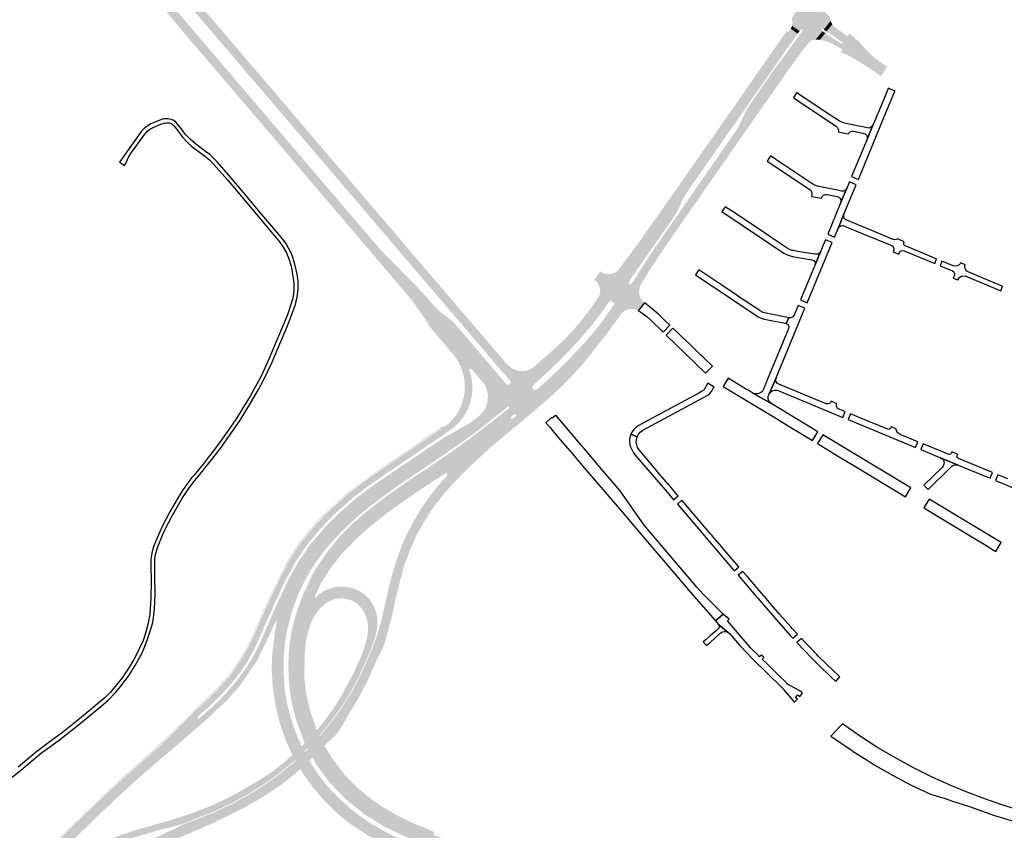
# Model space of a CAD drawing. Header units: metres. Extents: x 124582 to 143330, y 393481 to 406815.
# Tile 17 of 134: x 131662 to 132474, y 395067 to 395735. Entities that reach past the tile are written whole.
import ezdxf

# ---------------------------------------------------------------- set-up
doc = ezdxf.new("R2010")
doc.units = ezdxf.units.M
doc.header["$MEASUREMENT"] = 0
for name, color, linetype, lineweight in [('ir-ARC-asfalt-bestaande fietspaden-niet te inspecteren', 21, 'Continuous', 0), ('ir-ARC-asfalt-bestaande wegen-niet te inspecteren', 151, 'Continuous', 0), ('ir-ARC-asfalt-hoofdwegen-te inspecteren', 5, 'Continuous', 0), ('ir-ARC-fietspaden naastliggend- te inspecteren', 1, 'Continuous', 0)]:
    doc.layers.add(name, color=color, linetype=linetype, lineweight=lineweight)

msp = doc.modelspace()

# ---------------------------------------------------------------- hatches: boundary and pattern name
at = {"layer": 'ir-ARC-asfalt-hoofdwegen-te inspecteren', "linetype": 'Continuous', "lineweight": 13}
for points in [[(131954.265, 395539.868), (131898.684, 395605.153), (131820.845, 395696.358), (131781.537, 395742.437), (131742.762, 395787.763), (131683.957, 395856.657), (131645.381, 395901.978), (131634.341, 395914.74), (131633.086, 395916.113), (131638.601, 395920.984), (131639.927, 395919.446), (131650.632, 395906.685), (131666.664, 395887.952), (131689.469, 395861.304), (131728.558, 395815.422), (131748.094, 395792.513), (131786.879, 395747.063), (131826.211, 395701.066), (131865.188, 395655.303), (131904.155, 395609.641), (131938.717, 395569.164), (131941.172, 395566.289), (131959.769, 395544.554)], [(132058.008, 395446.521), (132034.177, 395474.411), (132023.919, 395486.416), (131975.548, 395542.968), (131947.091, 395576.311), (131932.013, 395593.977), (131873.444, 395662.543), (131795.424, 395753.839), (131756.388, 395799.637), (131732.417, 395827.656), (131729.116, 395831.912), (131725.055, 395836.334), (131730.254, 395840.788), (131737.66, 395832.142), (131761.64, 395804.113), (131800.675, 395758.315), (131878.69, 395667.025), (131937.26, 395598.458), (131980.33, 395547.935), (132029.41, 395490.536), (132063.19, 395451.145)], [(132315.379, 395717.954), (132306.135, 395724.45), (132307.37, 395726.318), (132307.448, 395726.673), (132307.275, 395726.992), (132306.935, 395727.119), (132306.595, 395726.993), (132304.849, 395725.353), (132298.547, 395729.781), (132298.604, 395730.042), (132298.823, 395732.799), (132298.399, 395735.532), (132298.318, 395735.768), (132302.504, 395743.149), (132304.521, 395741.91), (132305.264, 395741.815), (132305.88, 395742.241), (132306.177, 395742.694), (132306.324, 395743.175), (132306.19, 395743.66), (132305.275, 395744.899), (132304.168, 395745.971), (132308.41, 395753.256), (132309.878, 395753.619), (132311.279, 395754.186), (132321.69, 395744.498), (132320.612, 395743.009), (132319.987, 395741.51), (132319.993, 395740.98), (132320.343, 395740.582), (132320.868, 395740.51), (132321.313, 395740.797), (132323.038, 395743.374), (132329.668, 395737.228), (132329.685, 395736.961), (132329.905, 395735.381), (132330.33, 395733.843), (132324.715, 395726.537), (132323.898, 395727.084), (132323.329, 395727.219), (132322.834, 395726.906), (132322.71, 395726.334), (132323.033, 395725.846), (132323.728, 395725.355), (132318.029, 395718.447), (132316.84, 395718.31)], [(132327.002, 395725.124), (132324.715, 395726.537), (132330.33, 395733.843), (132330.944, 395732.391), (132331.742, 395731.031)], [(132237.985, 395629.983), (132231.002, 395634.874), (132233.161, 395637.966), (132234.911, 395640.484), (132239.315, 395646.782), (132241.087, 395649.306), (132246.333, 395656.827), (132248.025, 395659.264), (132252.29, 395665.391), (132254.107, 395667.995), (132259.648, 395675.921), (132261.912, 395679.152), (132265.871, 395684.832), (132267.962, 395687.835), (132271.023, 395692.237), (132272.63, 395694.549), (132278.909, 395703.567), (132281.41, 395707.145), (132285.181, 395712.555), (132287.342, 395715.664), (132294.176, 395725.515), (132295.2, 395724.809), (132295.575, 395724.723), (132295.894, 395724.938), (132297.235, 395726.816), (132297.546, 395727.301), (132303.153, 395723.314), (132301.799, 395721.339), (132281.711, 395692.68), (132278.786, 395688.484), (132262.576, 395665.248)], [(132303.153, 395723.314), (132297.546, 395727.301), (132298.142, 395728.503), (132298.547, 395729.781), (132304.849, 395725.353), (132304.384, 395724.916)], [(132374.56, 395692.21), (132340.12, 395715.351), (132340.193, 395715.452), (132340.306, 395715.822), (132340.095, 395716.147), (132333.91, 395720.637), (132332.243, 395721.805), (132328.875, 395723.968), (132327.002, 395725.124), (132331.742, 395731.031), (132333.074, 395729.39), (132336.106, 395727.011), (132344.154, 395721.195), (132344.513, 395721.104), (132344.822, 395721.308), (132352.502, 395715.371), (132360.127, 395707.903), (132364.812, 395703.314), (132372.306, 395697.786), (132376.333, 395695.122)], [(132246.884, 395623.749), (132241.481, 395627.533), (132249.542, 395639.081), (132251.771, 395642.357), (132252.492, 395643.489), (132253.18, 395644.642), (132255.142, 395648.145), (132256.395, 395650.51), (132258.478, 395655.088), (132260.892, 395660.113), (132262.178, 395662.383), (132263.636, 395664.547), (132269.602, 395673.33), (132279.988, 395688.229), (132283.129, 395692.611), (132290.214, 395702.353), (132303.373, 395720.241), (132304.68, 395722.25), (132313.04, 395716.529), (132311.291, 395714.541), (132307.65, 395709.828), (132301.591, 395701.807), (132300.58, 395700.326), (132298.114, 395696.947), (132295.946, 395693.976), (132293.241, 395690.139), (132291.76, 395688.037), (132279.626, 395670.713), (132278.581, 395669.208), (132273.524, 395661.945), (132271.104, 395658.486), (132266.491, 395651.872), (132264.816, 395649.457), (132259.731, 395642.142), (132257.883, 395639.5), (132252.913, 395632.39), (132251.044, 395629.712)], [(132313.04, 395716.529), (132304.68, 395722.25), (132306.135, 395724.45), (132315.379, 395717.954), (132313.31, 395716.836)], [(132372.834, 395689.377), (132362.457, 395696.091), (132349.113, 395704.725), (132339.895, 395709.869), (132339.93, 395710.205), (132339.746, 395710.488), (132336.317, 395712.612), (132331.886, 395714.957), (132329.795, 395715.816), (132327.713, 395716.59), (132324.421, 395717.64), (132321.566, 395718.26), (132325.927, 395723.74), (132327.719, 395722.424), (132339.314, 395715.068), (132339.677, 395714.979), (132339.995, 395715.177), (132340.12, 395715.351), (132374.56, 395692.21)], [(132165.989, 395521.64), (132155.598, 395528.899), (132156.045, 395529.536), (132163.377, 395539.2), (132165.597, 395542.185), (132169.852, 395547.951), (132172.426, 395551.47), (132173.697, 395553.206), (132184, 395567.837), (132186.808, 395571.823), (132190.866, 395577.575), (132193.533, 395581.354), (132198.25, 395588.05), (132200.59, 395591.372), (132204.021, 395596.274), (132204.981, 395597.645), (132208.274, 395602.385), (132210.978, 395606.258), (132214.319, 395611.025), (132219.219, 395618.031), (132220.547, 395619.93), (132226.154, 395627.943), (132228.575, 395631.399), (132231.002, 395634.874), (132237.985, 395629.983), (132218.489, 395602.025), (132211.092, 395591.325), (132209.546, 395588.724), (132208.197, 395586.016), (132205.963, 395580.821), (132205.353, 395579.435), (132204.696, 395578.077), (132204.251, 395577.222), (132203.785, 395576.375), (132201.037, 395571.94), (132196.823, 395565.899), (132192.584, 395559.875), (132182.036, 395544.756), (132169.329, 395526.638), (132167.605, 395524.129)], [(132178.762, 395524.361), (132173.189, 395527.866), (132174.669, 395530.265), (132177.897, 395535.311), (132180.662, 395539.572), (132183.471, 395543.805), (132199.314, 395566.807), (132206.355, 395576.994), (132217.014, 395592.346), (132226.949, 395606.601), (132237.671, 395622.075), (132241.481, 395627.533), (132246.884, 395623.749), (132246.248, 395622.837), (132244.43, 395620.231), (132239.522, 395613.184), (132237.687, 395610.542), (132232.671, 395603.327), (132230.791, 395600.626), (132225.837, 395593.519), (132224.236, 395591.227), (132218.804, 395583.446), (132216.803, 395580.58), (132212.219, 395574.008), (132210.426, 395571.433), (132205.619, 395564.501), (132203.661, 395561.656), (132198.969, 395554.808), (132196.692, 395551.492), (132191.897, 395544.451), (132190.048, 395541.722), (132185.302, 395534.655), (132183.722, 395532.176)], [(132044.45, 395434.731), (132042.928, 395436.692), (132038.586, 395441.808), (132034.316, 395446.839), (132033.712, 395447.169), (132033.034, 395447.048), (132032.58, 395446.53), (132032.551, 395445.842), (132020.758, 395456.914), (132015.424, 395463.405), (132004.475, 395476.159), (132000.636, 395480.893), (131997.275, 395485.978), (131990.648, 395495.832), (131987.193, 395500.625), (131983.558, 395505.283), (131958.677, 395534.685), (131954.265, 395539.868), (131959.769, 395544.554), (131993.92, 395509.839), (132004.867, 395497.253), (132007.123, 395495.116), (132009.562, 395493.192), (132019.056, 395485.883), (132031.104, 395471.786), (132054.961, 395443.871)], [(132160.178, 395494.592), (132152.172, 395500.431), (132152.267, 395500.803), (132152.065, 395501.13), (132149.146, 395503.21), (132148.79, 395503.299), (132148.479, 395503.105), (132140.177, 395509.158), (132140.394, 395511.853), (132139.927, 395514.516), (132138.805, 395516.976), (132137.1, 395519.074), (132135.761, 395520.167), (132135.55, 395520.302), (132140.329, 395527.377), (132141.225, 395526.792), (132142.103, 395526.296), (132143.049, 395525.868), (132144.029, 395525.523), (132146.991, 395525.007), (132149.99, 395525.234), (132150.358, 395525.326), (132152.356, 395526.117), (132154.132, 395527.327), (132155.598, 395528.899), (132165.989, 395521.64), (132165.046, 395519.844), (132164.188, 395518.047), (132164.095, 395517.356), (132164.481, 395516.774), (132165.154, 395516.591), (132165.781, 395516.896), (132168.078, 395519.556), (132169.944, 395522.533), (132171.513, 395525.182), (132173.189, 395527.866), (132178.762, 395524.361), (132176.786, 395521.063), (132173.466, 395515.466), (132172.721, 395513.158), (132172.454, 395510.748), (132172.677, 395508.333), (132173.241, 395506.361), (132174.15, 395504.522), (132175.375, 395502.876), (132175.919, 395502.309), (132176.978, 395501.402), (132171.759, 395494.893), (132170.327, 395495.639), (132167.769, 395496.305), (132165.125, 395496.348), (132162.547, 395495.766)], [(132090.611, 395438.44), (132083.086, 395446.826), (132084.837, 395447.926), (132087.309, 395450.025), (132096.465, 395457.941), (132097.502, 395458.842), (132105.154, 395465.711), (132110.921, 395471.285), (132117.499, 395478.134), (132120.845, 395481.975), (132125.938, 395488.106), (132126.965, 395489.43), (132132.689, 395497.09), (132134.751, 395500), (132137.551, 395503.953), (132138.948, 395505.975), (132139.69, 395507.517), (132140.177, 395509.158), (132148.479, 395503.105), (132143.312, 395496.094), (132137.569, 395488.315), (132131.637, 395480.678), (132125.117, 395473.063), (132118.347, 395465.669), (132111.438, 395458.418), (132104.365, 395451.325), (132097.557, 395444.809)], [(132101.649, 395426.038), (132093.746, 395434.844), (132100.644, 395441.231), (132104.283, 395444.675), (132107.883, 395448.155), (132114.926, 395455.283), (132121.914, 395462.461), (132128.733, 395469.811), (132135.283, 395477.403), (132141.448, 395485.191), (132147.203, 395493.286), (132152.172, 395500.431), (132160.178, 395494.592), (132158.577, 395493.32), (132158.327, 395492.979), (132145.821, 395475.913), (132141.833, 395470.864), (132130.694, 395456.666), (132124.869, 395449.596), (132121.096, 395445.403), (132110.421, 395434.184)], [(131808.606, 395160.21), (131805.59, 395163.464), (131814.994, 395172.047), (131823.697, 395180.368), (131835.664, 395193.974), (131846.067, 395208.809), (131854.452, 395224.85), (131861.603, 395241.371), (131868.84, 395257.52), (131869.117, 395258.191), (131876.554, 395274.169), (131885.175, 395289.943), (131895.195, 395304.824), (131906.683, 395318.596), (131919.246, 395331.445), (131926.383, 395337.968), (131933.171, 395343.748), (131946.861, 395354.363), (131961.642, 395364.502), (131981.671, 395378.058), (131996.602, 395388.127), (132009.658, 395397.026), (132010.256, 395397.462), (132011.913, 395398.606), (132011.65, 395398.972), (132015.462, 395401.897), (132018.878, 395405.277), (132021.843, 395409.058), (132024.31, 395413.181), (132026.241, 395417.581), (132027.606, 395422.188), (132028.549, 395427.321), (132028.842, 395432.532), (132028.481, 395437.739), (132027.471, 395442.859), (132025.828, 395447.813), (132023.579, 395452.523), (132020.758, 395456.914), (132032.551, 395445.842), (132033.677, 395442.094), (132034.472, 395438.262), (132034.996, 395433.322), (132034.97, 395428.355), (132034.338, 395423.401), (132033.122, 395418.556), (132031.34, 395413.89), (132029.017, 395409.469), (132026.261, 395405.506), (132023.096, 395401.862), (132019.3, 395398.365), (132015.128, 395395.327), (132010.737, 395392.294), (132010.453, 395392.095), (131998.291, 395383.773), (131998.031, 395383.648), (131985.82, 395375.379), (131985.567, 395375.189), (131973.962, 395367.352), (131973.68, 395367.162), (131964.105, 395360.722), (131949.468, 395350.636), (131936.005, 395340.286), (131922.289, 395328.075), (131909.288, 395314.725), (131899.036, 395302.386), (131888.928, 395287.467), (131880.377, 395271.636), (131872.802, 395255.339), (131865.694, 395239.47), (131861.821, 395230.364), (131861.685, 395230.084), (131855.672, 395216.743), (131855.54, 395216.524), (131852.092, 395210.091), (131848.328, 395203.837), (131848.183, 395203.59), (131844.121, 395197.548), (131839.706, 395191.76), (131839.518, 395191.551), (131834.92, 395185.921), (131830.082, 395180.497), (131829.782, 395180.243), (131824.383, 395174.684), (131818.795, 395169.317), (131818.561, 395169.083)], [(132069.806, 395429.629), (132065.824, 395434.35), (132066.417, 395435.239), (132066.48, 395436.305), (132065.996, 395437.258), (132062.242, 395441.566), (132058.008, 395446.521), (132063.19, 395451.145), (132063.414, 395451.339), (132064.03, 395450.6), (132066.152, 395448.476), (132068.648, 395446.807), (132071.423, 395445.659), (132074.368, 395445.076), (132077.371, 395445.08), (132080.315, 395445.671), (132083.086, 395446.826), (132084.837, 395447.926), (132086.334, 395449.197), (132089.469, 395445.77), (132086.339, 395443.201)], [(132046.825, 395401.835), (132041.235, 395408.832), (132043.539, 395411.329), (132045.393, 395414.176), (132046.744, 395417.294), (132047.554, 395420.593), (132047.801, 395423.982), (132047.477, 395427.364), (132047.459, 395427.422), (132046.793, 395429.988), (132045.784, 395432.44), (132044.45, 395434.731), (132054.961, 395443.871), (132059.188, 395438.925), (132062.92, 395434.568), (132063.799, 395433.962), (132064.864, 395433.882), (132065.824, 395434.35), (132069.806, 395429.629), (132086.339, 395443.201), (132090.611, 395438.44), (132085.224, 395433.656), (132084.549, 395432.677), (132084.418, 395431.494), (132084.864, 395430.391), (132065.167, 395415.509), (132064.711, 395415.791), (132064.183, 395415.702)], [(131883.96, 395238.306), (131873.836, 395239.979), (131873.551, 395240.057), (131869.094, 395242.099), (131875.102, 395255.488), (131882.669, 395271.802), (131891.353, 395287.505), (131901.535, 395302.351), (131913.221, 395316.019), (131925.179, 395328.043), (131937.952, 395339.246), (131949.766, 395348.385), (131965.255, 395359.059), (131974.807, 395365.524), (131975.058, 395365.736), (131986.694, 395373.558), (131986.946, 395373.745), (131999.172, 395382.006), (131999.405, 395382.154), (132008.851, 395388.444), (132011.714, 395390.206), (132012.001, 395390.338), (132025.321, 395397.999), (132033.123, 395402.486), (132033.967, 395403.028), (132034.778, 395403.621), (132039.662, 395407.525), (132041.235, 395408.832), (132046.825, 395401.835), (132046.545, 395401.611), (132035.041, 395392.646), (132023.032, 395384.038), (132000, 395368.272), (131997.091, 395366.272), (131985.028, 395358.331), (131975.078, 395351.593), (131963.551, 395343.337), (131949.068, 395332.287), (131941.902, 395326.46), (131933.75, 395319.1), (131926.909, 395312.442), (131921.896, 395307.253), (131915.766, 395300.367), (131910.847, 395294.226), (131905.834, 395287.249), (131902.58, 395282.336), (131900.105, 395278.118), (131898.734, 395275.783), (131896.037, 395270.654), (131891.936, 395261.91), (131889.648, 395256.323), (131887.128, 395249.339), (131885.836, 395245.409), (131884.237, 395239.354)], [(131522.851, 394844.605), (131521.896, 394845.063), (131534.002, 394866.619), (131544.63, 394883.123), (131554.659, 394898.51), (131564.983, 394913.117), (131575.767, 394928.047), (131586.63, 394942.207), (131597.809, 394956.262), (131609.235, 394969.823), (131621.051, 394983.951), (131632.952, 394997.473), (131645.193, 395010.853), (131657.848, 395023.688), (131670.574, 395036.333), (131696.051, 395061.902), (131708.893, 395074.542), (131721.93, 395087.025), (131735.046, 395099.546), (131748.223, 395111.738), (131761.779, 395123.612), (131775.216, 395135.598), (131788.18, 395148.2), (131800.933, 395160.75), (131805.147, 395165.006), (131813.927, 395173.286), (131822.488, 395181.454), (131834.587, 395194.902), (131844.743, 395209.614), (131853.103, 395225.506), (131860.244, 395241.991), (131867.691, 395258.454), (131875.416, 395274.755), (131883.704, 395290.792), (131894.01, 395305.744), (131905.561, 395319.62), (131918.309, 395332.498), (131931.689, 395344.562), (131946.171, 395355.455), (131960.911, 395365.817), (131980.771, 395379.212), (131995.675, 395389.493), (132010.977, 395399.843), (132011.65, 395398.972), (132011.913, 395398.606), (132010.256, 395397.462), (132009.658, 395397.026), (131996.602, 395388.127), (131981.671, 395378.058), (131961.642, 395364.502), (131946.861, 395354.363), (131933.171, 395343.748), (131926.383, 395337.968), (131919.246, 395331.445), (131906.683, 395318.596), (131895.195, 395304.824), (131885.175, 395289.943), (131876.554, 395274.169), (131869.117, 395258.191), (131868.84, 395257.52), (131861.603, 395241.371), (131854.452, 395224.85), (131846.067, 395208.809), (131835.664, 395193.974), (131823.697, 395180.368), (131814.994, 395172.047), (131805.59, 395163.464), (131804.059, 395162.045), (131789.132, 395147.076), (131776.296, 395134.437), (131762.736, 395122.513), (131749.197, 395110.676), (131735.955, 395098.487), (131722.842, 395086.113), (131709.89, 395073.6), (131697.088, 395060.921), (131684.298, 395048.113), (131682.301, 395046.143), (131681.502, 395045.935), (131696.788, 395061.209), (131709.566, 395073.913), (131722.535, 395086.413), (131735.657, 395098.791), (131748.918, 395110.966), (131762.48, 395122.879), (131775.977, 395134.785), (131788.777, 395147.425), (131801.484, 395160.226), (131805.776, 395164.359), (131814.659, 395172.39), (131823.321, 395180.699), (131835.252, 395194.266), (131845.634, 395209.047), (131853.973, 395225.032), (131861.206, 395241.571), (131868.55, 395258.047), (131876.149, 395274.383), (131884.726, 395290.186), (131894.846, 395305.136), (131906.378, 395318.91), (131918.943, 395331.829), (131932.405, 395343.756), (131946.611, 395354.755), (131961.434, 395364.991), (131981.412, 395378.42), (132009.261, 395397.379), (132008.946, 395397.842), (131996.044, 395389.027), (131981.13, 395378.902), (131961.168, 395365.485), (131946.322, 395355.242), (131932.084, 395344.215), (131918.559, 395332.218), (131905.977, 395319.269), (131894.431, 395305.434), (131884.296, 395290.502), (131875.644, 395274.663), (131868.042, 395258.27), (131860.701, 395241.818), (131853.497, 395225.316), (131845.193, 395209.319), (131834.861, 395194.623), (131822.934, 395181.134), (131814.339, 395172.817), (131805.386, 395164.76), (131801.067, 395160.587), (131788.37, 395147.797), (131775.632, 395135.161), (131762.081, 395123.261), (131748.519, 395111.382), (131735.286, 395099.203), (131722.176, 395086.821), (131709.178, 395074.313), (131696.355, 395061.59), (131683.606, 395048.86), (131670.913, 395036.015), (131658.361, 395023.061), (131646.053, 395009.927), (131633.934, 394996.561), (131622.032, 394982.994), (131610.358, 394969.266), (131598.874, 394955.324), (131587.571, 394941.276), (131576.603, 394926.956), (131565.941, 394912.408), (131555.592, 394897.624), (131545.549, 394882.619), (131534.908, 394866.075)], [(131904.815, 395258.549), (131896.288, 395262.457), (131902.578, 395276.182), (131902.71, 395276.626), (131908.186, 395285.736), (131915.193, 395295.662), (131926.03, 395309.256), (131935.945, 395319.103), (131946.827, 395328.566), (131957.927, 395337.264), (131969.212, 395345.545), (131980.755, 395353.651), (131993.311, 395361.998), (132000, 395366.499), (132006.695, 395371.009), (132013.337, 395361.14), (132000, 395352.475), (131992.166, 395347.373), (131976.143, 395336.369), (131961.54, 395325.722), (131949.987, 395316.499), (131938.356, 395305.768), (131927.622, 395294.822), (131918.095, 395282.614), (131910.255, 395270.455)], [(131922.324, 395144.981), (131918.136, 395155.038), (131920.577, 395158.129), (131928.473, 395169.165), (131935.866, 395181.133), (131941.983, 395192.904), (131944.833, 395198.901), (131951.354, 395213.789), (131956.299, 395227.008), (131959.136, 395236.635), (131959.493, 395237.975), (131962.566, 395250.789), (131964.523, 395259.848), (131967.677, 395272.996), (131971.547, 395286.446), (131976.613, 395300.635), (131980.282, 395309.115), (131985.008, 395318.393), (131992.386, 395331.058), (131994.921, 395335.048), (132000, 395341.806), (132004.969, 395348.417), (132014.655, 395359.581), (132020.696, 395353.948), (132012.948, 395345.639), (132004.098, 395334.526), (132000, 395328.319), (131996.235, 395322.616), (131989.876, 395311.642), (131984.042, 395298.648), (131978.894, 395285.253), (131975.117, 395271.033), (131971.321, 395255.574), (131968.42, 395242.066), (131963.984, 395225.48), (131962.357, 395219.865), (131959.67, 395213.664), (131956.728, 395208.221), (131949.432, 395191.697), (131940.751, 395174.695), (131933.111, 395162.326), (131926.22, 395150.389), (131922.66, 395145.29)], [(132073.073, 395041.304), (132056.601, 395042.597), (132036.969, 395045.208), (132017.393, 395049.017), (132000, 395053.802), (131998.287, 395054.273), (131979.709, 395061.265), (131962.103, 395069.681), (131945.599, 395080.02), (131930.315, 395092.468), (131917.139, 395106.192), (131905.856, 395121.538), (131903.855, 395125.206), (131903.236, 395126.341), (131899.362, 395133.441), (131899.026, 395134.056), (131896.729, 395138.266), (131896.516, 395138.657), (131896.227, 395139.457), (131896.131, 395139.721), (131889.503, 395158.033), (131885.992, 395172.21), (131883.886, 395186.696), (131883.225, 395201.149), (131883.778, 395215.73), (131885.894, 395230.56), (131887.877, 395238.358), (131889.466, 395244.608), (131894.549, 395258.662), (131896.288, 395262.457), (131904.815, 395258.549), (131905.362, 395258.241), (131913.138, 395252.906), (131909.63, 395249.639), (131906.577, 395245.944), (131904.032, 395241.882), (131902.038, 395237.523), (131901.545, 395236.138), (131901.072, 395234.745), (131899.329, 395228.856), (131897.96, 395222.869), (131896.971, 395216.808), (131896.431, 395192.507), (131898.217, 395178.044), (131901.601, 395163.621), (131906.198, 395150.725), (131906.269, 395150.524), (131906.5, 395149.878), (131906.794, 395149.253), (131908.896, 395144.779), (131909.191, 395144.151), (131912.609, 395136.875), (131913.021, 395136.221), (131913.671, 395135.188), (131920.486, 395124.371), (131929.229, 395112.876), (131939.653, 395102.171), (131952.115, 395091.84), (131960.641, 395085.967), (131973.177, 395078.695), (131986.156, 395072.382), (131999.781, 395066.902), (132000, 395066.784), (132003.583, 395064.86), (132002.79, 395062.692), (132008.753, 395060.494), (132022.497, 395056.914), (132037.455, 395053.959), (132051.631, 395051.761), (132067.473, 395050.036), (132073.727, 395049.633)], [(131917.863, 395155.695), (131915.859, 395160.507), (131916.157, 395160.884), (131920.496, 395167.03), (131927.567, 395178.461), (131935.889, 395193.8), (131941.973, 395206.836), (131944.485, 395213.022), (131946.59, 395219.359), (131948.279, 395225.819), (131948.974, 395230.659), (131948.898, 395235.548), (131948.052, 395240.364), (131946.457, 395244.987), (131944.627, 395248.23), (131942.287, 395251.127), (131939.501, 395253.597), (131936.345, 395255.574), (131932.906, 395257.002), (131928.784, 395257.696), (131924.605, 395257.618), (131920.511, 395256.77), (131916.645, 395255.181), (131913.138, 395252.906), (131905.362, 395258.241), (131908.687, 395261.23), (131912.416, 395263.696), (131916.468, 395265.585), (131920.755, 395266.856), (131925.181, 395267.482), (131929.652, 395267.449), (131934.069, 395266.757), (131938.336, 395265.421), (131942.359, 395263.471), (131946.149, 395260.877), (131949.454, 395257.689), (131951.81, 395254.564), (131953.735, 395251.155), (131955.194, 395247.523), (131956.162, 395243.731), (131956.622, 395239.844), (131956.787, 395237.31), (131956.635, 395233.841), (131955.383, 395227.358), (131950.367, 395213.126), (131944.28, 395199.284), (131941.416, 395193.181), (131934.9, 395180.758), (131927.911, 395169.441), (131919.591, 395157.944)], [(131682.655, 395034.724), (131676.466, 395040.837), (131681.502, 395045.935), (131682.301, 395046.143), (131684.298, 395048.113), (131697.088, 395060.921), (131709.89, 395073.6), (131722.842, 395086.113), (131735.955, 395098.487), (131749.197, 395110.676), (131762.736, 395122.513), (131776.296, 395134.437), (131789.132, 395147.076), (131804.059, 395162.045), (131805.59, 395163.464), (131808.606, 395160.21), (131808.285, 395159.52), (131808.545, 395158.805), (131809.234, 395158.483), (131809.95, 395158.742), (131819.895, 395167.621), (131820.101, 395167.857), (131825.827, 395173.252), (131831.316, 395178.886), (131831.482, 395179.139), (131836.405, 395184.622), (131841.089, 395190.309), (131841.266, 395190.55), (131845.747, 395196.403), (131849.872, 395202.512), (131850.022, 395202.79), (131853.826, 395209.09), (131857.316, 395215.569), (131857.435, 395215.864), (131860.572, 395222.536), (131863.507, 395229.299), (131863.629, 395229.557), (131867.747, 395239.097), (131869.094, 395242.099), (131873.551, 395240.057), (131873.003, 395239.024), (131868.281, 395228.779), (131857.926, 395207.066), (131843.731, 395186.308), (131831.952, 395173.029), (131813.646, 395155.905), (131794.489, 395139.413), (131775.254, 395122.996), (131757.431, 395107.473), (131739.482, 395090.999), (131721.914, 395074.308), (131704.245, 395056.977), (131682.904, 395035.634)], [(132073.69, 395029.075), (132068.093, 395029.491), (132053.334, 395030.74), (132037.52, 395032.685), (132022.241, 395035.404), (132006.794, 395038.905), (132000, 395040.888), (131992.665, 395043.029), (131987.942, 395044.74), (131973.5, 395049.972), (131959.494, 395056.312), (131946.596, 395063.736), (131933.825, 395072.205), (131922.807, 395081.338), (131912.691, 395091.21), (131903.377, 395102.209), (131894.95, 395113.995), (131893.849, 395115.869), (131893.186, 395116.999), (131889.198, 395123.787), (131888.857, 395124.368), (131887.685, 395126.364), (131886.673, 395128.587), (131886.157, 395129.721), (131886.121, 395129.8), (131881.43, 395140.107), (131876.363, 395154.5), (131872.942, 395168.682), (131870.521, 395183.267), (131869.507, 395199.038), (131870.042, 395213.011), (131872.294, 395230.647), (131873.836, 395239.979), (131883.96, 395238.306), (131883.198, 395235.423), (131881.482, 395227.344), (131880.291, 395219.202), (131879.688, 395212.418), (131879.314, 395203.764), (131879.364, 395197.528), (131879.833, 395188.305), (131880.615, 395180.562), (131881.936, 395172.996), (131883.032, 395167.781), (131885.687, 395157.987), (131886.367, 395155.852), (131889.367, 395147.165), (131891.121, 395142.664), (131893.711, 395137.105), (131893.775, 395136.968), (131894.31, 395135.819), (131896.171, 395131.826), (131896.377, 395131.451), (131896.706, 395130.85), (131900.134, 395124.596), (131900.622, 395123.807), (131901.299, 395122.712), (131902.408, 395120.915), (131907.016, 395114.058), (131909.468, 395110.599), (131913.891, 395104.911), (131917.018, 395101.185), (131921.589, 395096.399), (131924.878, 395093.149), (131930.597, 395087.791), (131934.406, 395084.498), (131942.082, 395078.501), (131948.785, 395073.743), (131954.071, 395070.42), (131966.488, 395063.561), (131973.913, 395059.999), (131985.218, 395055.333), (131993.48, 395052.346), (132000, 395050.297), (132004.591, 395048.855), (132014.832, 395046.188), (132029.916, 395042.99), (132044.707, 395040.691), (132058.884, 395039.144), (132072.837, 395038.298), (132072.824, 395038.008)], [(131874.191, 395112.304), (131872.337, 395116.731), (131873.558, 395117.653), (131874.93, 395118.69), (131879.698, 395122.542), (131883.205, 395125.518), (131886.673, 395128.587), (131890.495, 395132.121), (131894.31, 395135.819), (131896.729, 395138.266), (131900.825, 395142.565), (131903.816, 395145.842), (131906.794, 395149.253), (131908.821, 395151.665), (131910.868, 395154.181), (131914.761, 395159.114), (131915.859, 395160.507), (131917.863, 395155.695), (131917.442, 395155.148), (131916.771, 395154.334), (131912.848, 395149.575), (131908.896, 395144.779), (131907.82, 395143.474), (131899.026, 395134.056), (131898.178, 395133.148), (131896.377, 395131.451), (131888.857, 395124.368), (131887.111, 395122.723), (131881.516, 395118.193), (131875.404, 395113.244), (131874.574, 395112.572)], [(131877.554, 395104.274), (131874.452, 395111.681), (131874.983, 395112.055), (131875.669, 395112.611), (131881.78, 395117.562), (131887.546, 395122.233), (131889.198, 395123.787), (131896.706, 395130.85), (131898.68, 395132.707), (131899.362, 395133.441), (131908.305, 395143.075), (131909.191, 395144.151), (131913.126, 395148.929), (131917.038, 395153.699), (131918.136, 395155.038), (131922.324, 395144.981), (131921.156, 395143.909), (131916.946, 395140.042), (131915.3, 395138.53), (131913.021, 395136.221), (131903.236, 395126.341), (131900.622, 395123.807), (131896.913, 395120.341), (131893.186, 395116.999), (131889.087, 395113.478), (131884.919, 395110.054), (131878.763, 395105.223)], [(131689.69, 395025.648), (131686.328, 395030.153), (131692.023, 395034.154), (131705.387, 395042.881), (131718.746, 395050.612), (131732.188, 395057.366), (131746.047, 395062.945), (131756.676, 395066.389), (131760.483, 395067.623), (131774.903, 395071.623), (131789.869, 395075.949), (131805.449, 395081.249), (131819.894, 395086.805), (131833.788, 395093.331), (131846.608, 395100.375), (131859.988, 395108.255), (131872.14, 395116.22), (131872.019, 395116.49), (131872.337, 395116.731), (131874.191, 395112.304), (131862.266, 395103.947), (131849.458, 395095.917), (131836.071, 395088.57), (131822.355, 395082.265), (131809.167, 395076.911), (131795.073, 395071.41), (131776.611, 395066.582), (131762.193, 395062.497), (131759.904, 395061.768), (131747.934, 395057.958), (131734.27, 395052.27), (131721.318, 395045.918), (131708.668, 395038.69), (131696.21, 395030.513)], [(131759.919, 395043.579), (131756.048, 395052.262), (131762.198, 395055.448), (131763.878, 395056.08), (131767.954, 395057.615), (131781.524, 395064.057), (131792.461, 395069.129), (131795.308, 395070.849), (131809.433, 395076.32), (131822.642, 395081.687), (131836.419, 395088.025), (131849.774, 395095.337), (131862.624, 395103.346), (131874.452, 395111.681), (131877.554, 395104.274), (131877.23, 395104.02), (131862.39, 395094.085), (131849.392, 395086.553), (131837.091, 395080.22), (131819.466, 395071.792), (131802.282, 395064.332), (131789.271, 395058.406), (131776.985, 395052.238)]]:
    msp.add_hatch(color=5, dxfattribs=at).paths.add_polyline_path(points)
h = msp.add_hatch(color=5, dxfattribs=at)
h.paths.add_polyline_path([(132020.696, 395353.948), (132014.655, 395359.581), (132013.337, 395361.14), (132006.695, 395371.009), (132021.178, 395380.967), (132032.502, 395389.218), (132046.08, 395399.448), (132057.972, 395408.807), (132064.979, 395414.404), (132065.316, 395414.915), (132065.167, 395415.509), (132084.864, 395430.391), (132085.779, 395429.631), (132086.945, 395429.395), (132088.083, 395429.74), (132093.746, 395434.844), (132101.649, 395426.038), (132097.596, 395422.274), (132094.174, 395419.324), (132086.798, 395412.965), (132072.821, 395401.177), (132053.568, 395385.232), (132051.842, 395383.87), (132037.703, 395370.902), (132025.737, 395359.355)])
h.paths.add_polyline_path([(132067.586, 395405.713), (132066.909, 395406.083), (132066.696, 395406.825), (132067.075, 395407.497), (132069.419, 395409.373), (132070.155, 395409.59), (132070.828, 395409.223), (132071.043, 395408.486), (132070.673, 395407.814), (132068.325, 395405.935)], flags=16)
at = {"layer": 'ir-ARC-fietspaden naastliggend- te inspecteren', "linetype": 'Continuous', "lineweight": 30}
for points in [[(132376.333, 395695.122), (132372.306, 395697.786), (132364.812, 395703.314), (132352.502, 395715.371), (132344.822, 395721.308), (132344.88, 395721.674), (132344.648, 395721.963), (132345.738, 395723.454), (132346.972, 395722.552), (132348.769, 395721.142), (132351.706, 395718.495), (132354.988, 395715.188), (132359.144, 395710.613), (132364.24, 395705.53), (132367.97, 395702.31), (132371.93, 395699.38), (132376.339, 395696.464), (132376.92, 395696.086)], [(132372.167, 395688.282), (132371.587, 395688.624), (132355.422, 395699.168), (132354.694, 395699.643), (132353.278, 395700.554), (132348.435, 395703.45), (132344.905, 395705.372), (132344.17, 395705.72), (132339.904, 395707.48), (132338.638, 395707.938), (132339.323, 395709.591), (132339.658, 395709.629), (132339.895, 395709.869), (132349.113, 395704.725), (132372.834, 395689.377)]]:
    msp.add_hatch(color=1, dxfattribs=at).paths.add_polyline_path(points)

# ---------------------------------------------------------------- linework, layer by layer
at = {"layer": 'ir-ARC-asfalt-bestaande fietspaden-niet te inspecteren', "color": 11, "linetype": 'Continuous', "lineweight": 30, "flags": 128}
msp.add_lwpolyline([(131655.701, 395110.284), (131662.628, 395116.176), (131673.052, 395124.922), (131680.149, 395130.546), (131687.443, 395135.913), (131694.59, 395141.157), (131709.008, 395152.396), (131728.546, 395168.623), (131734.957, 395174.134), (131740.859, 395180.188), (131745.061, 395185.28), (131751.408, 395193.626), (131757.102, 395202.431), (131762.111, 395211.643), (131764.149, 395216.246), (131767.001, 395223.333), (131769.44, 395230.573), (131771.457, 395237.941), (131772.518, 395246.178), (131773.066, 395254.465), (131773.371, 395262.454), (131773.294, 395275.528), (131773.081, 395285.865), (131773.308, 395290.492), (131774.039, 395295.066), (131775.266, 395299.532), (131776.974, 395303.838), (131781.262, 395313.717), (131787.372, 395325.656), (131794.075, 395337.272), (131795.492, 395339.677), (131798.879, 395344.746), (131801.581, 395348.76), (131802.768, 395350.445), (131804.286, 395352.516), (131805.844, 395354.552), (131807.768, 395356.849), (131821.045, 395373.187), (131827.043, 395381.049), (131834.832, 395391.905), (131843.541, 395404.665), (131852.048, 395418.644), (131857.575, 395428.114), (131861.897, 395435.891), (131865.901, 395443.836), (131869.582, 395451.936), (131877.19, 395469.567), (131882.574, 395482.385), (131885.187, 395488.91), (131887.324, 395494.747), (131889.193, 395500), (131890.659, 395506.226), (131891.381, 395512.582), (131891.349, 395518.978), (131890.781, 395523.284), (131890.501, 395524.916), (131888.624, 395533.242), (131886.974, 395538.688), (131885.518, 395542.546), (131883.497, 395546.587), (131881.141, 395550.442), (131878.467, 395554.083), (131869.649, 395564.556), (131861.047, 395574.614), (131849.209, 395588.693), (131833.963, 395606.788), (131824.624, 395617.629), (131821.699, 395620.765), (131818.515, 395623.637), (131815.095, 395626.225), (131806.645, 395632.337), (131802.238, 395636.188), (131798.267, 395640.487), (131794.777, 395645.185), (131792.143, 395648.508), (131790.632, 395650.309), (131788.745, 395651.711), (131786.586, 395652.639), (131784.27, 395653.042), (131782.27, 395653.021), (131780.27, 395652.945), (131778.689, 395652.495), (131775.427, 395651.169), (131775.427, 395651.169), (131769.95, 395648.874), (131767.003, 395647.16), (131764.326, 395645.047), (131761.974, 395642.579), (131759.993, 395639.804), (131750.199, 395625.975), (131744.125, 395617.3), (131748.255, 395614.511), (131749.62, 395616.896), (131750.685, 395619.429), (131751.49, 395621.574), (131752.724, 395623.504), (131764.821, 395640.298), (131766.791, 395642.632), (131769.152, 395644.568), (131771.826, 395646.044), (131778.255, 395648.697), (131780.892, 395649.512), (131781.078, 395649.522), (131783.063, 395649.868), (131785.072, 395649.728), (131786.99, 395649.112), (131788.905, 395647.267), (131790.634, 395645.247), (131796.342, 395637.658), (131799.847, 395633.839), (131803.669, 395630.338), (131807.78, 395627.181), (131814.121, 395622.701), (131818.263, 395619.371), (131821.92, 395615.513), (131833.092, 395602.714), (131847.65, 395585.439), (131858.904, 395571.952), (131870.465, 395558.294), (131875.876, 395551.684), (131879.024, 395547.314), (131881.655, 395542.614), (131883.737, 395537.647), (131885.552, 395531.535), (131886.777, 395525.278), (131887.722, 395517.587), (131887.916, 395513.121), (131887.596, 395508.662), (131886.768, 395504.269), (131885.441, 395500), (131882.824, 395492.329), (131879.888, 395484.775), (131873.066, 395468.579), (131867.192, 395454.865), (131863.934, 395447.574), (131860.468, 395440.38), (131856.229, 395432.382), (131851.762, 395424.508), (131846.989, 395416.499), (131840.75, 395406.604), (131834.205, 395396.908), (131826.841, 395386.459), (131822.332, 395380.442), (131817.296, 395373.928), (131812.934, 395368.427), (131805.263, 395359.037), (131803.798, 395357.33), (131802.152, 395355.23), (131796.542, 395347.496), (131792.443, 395341.02), (131785.51, 395329.15), (131779.237, 395316.919), (131773.643, 395304.363), (131771.879, 395299.761), (131770.64, 395294.99), (131769.94, 395290.111), (131769.789, 395285.185), (131770.056, 395271.845), (131769.904, 395258.236), (131768.968, 395244.659), (131767.75, 395237.251), (131765.909, 395229.972), (131763.457, 395222.875), (131760.414, 395216.012), (131760.048, 395215.19), (131755.858, 395207.236), (131751.215, 395199.537), (131746.134, 395192.12), (131740.633, 395185.01), (131736.576, 395180.442), (131732.229, 395176.148), (131727.612, 395172.146), (131715.78, 395162.221), (131706.832, 395154.841), (131696.993, 395147.035), (131686.828, 395139.659), (131683.536, 395137.32), (131674.512, 395130.474), (131660.516, 395118.691)], dxfattribs=at)
at = {"layer": 'ir-ARC-asfalt-bestaande wegen-niet te inspecteren', "color": 7, "linetype": 'Continuous', "lineweight": 30, "flags": 128}
for points in [[(132371.678, 395663.326), (132366.546, 395650.986), (132365.2, 395647.75), (132360.44, 395636.21), (132359.092, 395632.97), (132347.712, 395605.526), (132353.319, 395603.173), (132375.742, 395657.355), (132382.874, 395674.534), (132383.473, 395675.906), (132377.93, 395678.402), (132377.826, 395678.151), (132371.678, 395663.326)], [(132302.338, 395674.404), (132299.63, 395670.44), (132299.775, 395670.343), (132334.91, 395646.91), (132335.79, 395646.16), (132336.41, 395645.2), (132336.809, 395644.084), (132336.77, 395642.9), (132336.662, 395642.34), (132344.961, 395640.736), (132345.542, 395641.61), (132346.35, 395642.28), (132347.787, 395642.841), (132349.33, 395642.84), (132356.91, 395641.34), (132357.866, 395641.074), (132358.744, 395640.613), (132359.346, 395640.133), (132359.86, 395639.56), (132360.422, 395638.528), (132360.623, 395637.371), (132360.44, 395636.21), (132365.2, 395647.75), (132364.409, 395646.619), (132363.27, 395645.84), (132361.862, 395645.436), (132360.803, 395645.685), (132357.905, 395646.269), (132349.393, 395647.94), (132341.94, 395649.41), (132339.53, 395650.26), (132337.29, 395651.41), (132333.426, 395653.987), (132328.45, 395657.306), (132302.487, 395674.622), (132302.338, 395674.404)], [(132314.683, 395589.038), (132322.92, 395587.54), (132323.511, 395588.953), (132324.58, 395590.05), (132326.009, 395590.68), (132327.57, 395590.71), (132335.82, 395589.03), (132336.508, 395588.826), (132337.142, 395588.489), (132337.91, 395587.794), (132338.45, 395586.91), (132338.887, 395585.263), (132338.606, 395583.582), (132343.698, 395595.849), (132342.993, 395594.759), (132341.97, 395593.96), (132340.653, 395593.471), (132339.25, 395593.53), (132335.922, 395594.206), (132320.728, 395597.155), (132317.921, 395598.024), (132315.317, 395599.385), (132314.785, 395599.75), (132313.11, 395600.81), (132311.844, 395601.657), (132306.63, 395605.144), (132292.521, 395614.582), (132290.444, 395615.971), (132280.73, 395622.47), (132277.93, 395618.25), (132278.057, 395618.165), (132313.18, 395594.77), (132314.309, 395593.643), (132314.932, 395592.175), (132314.96, 395590.58), (132314.683, 395589.038)], [(132338.606, 395583.582), (132337.789, 395581.621), (132327.942, 395557.919), (132333.508, 395555.591), (132336.451, 395562.684), (132341.385, 395574.419), (132351.48, 395598.74), (132345.868, 395601.079), (132345.042, 395599.088), (132343.698, 395595.849), (132338.606, 395583.582)], [(132284.596, 395553.172), (132276.54, 395558.613), (132251.556, 395575.289), (132243.393, 395580.653), (132240.606, 395576.572), (132291.914, 395542.319), (132295.28, 395540.578), (132298.91, 395539.49), (132305.285, 395538.415), (132314.921, 395536.892), (132315.206, 395536.847), (132316.409, 395536.303), (132317.282, 395535.313), (132317.672, 395534.052), (132317.509, 395532.742), (132321.973, 395543.545), (132321.127, 395542.339), (132319.865, 395541.579), (132318.404, 395541.394), (132317.61, 395541.482), (132315.857, 395541.775), (132303.032, 395543.834), (132299.658, 395544.398), (132299.094, 395544.523), (132298.576, 395544.662), (132296.491, 395545.443), (132294.553, 395546.538), (132294.492, 395546.578), (132289.589, 395549.822), (132288.518, 395550.568), (132284.596, 395553.172)], [(132396.489, 395546.356), (132391.908, 395548.253), (132391.046, 395548.861), (132390.597, 395549.815), (132390.676, 395550.866), (132391.037, 395551.786), (132385.671, 395554.038), (132384.476, 395553.493), (132383.169, 395553.358), (132381.888, 395553.648), (132362.926, 395561.491), (132355.533, 395564.548), (132343.652, 395569.462), (132342.606, 395570.037), (132341.57, 395571.272), (132341.137, 395572.826), (132341.385, 395574.419), (132336.451, 395562.684), (132337.441, 395564.046), (132338.903, 395564.881), (132340.579, 395565.042), (132341.767, 395564.712), (132356.445, 395558.607), (132380.71, 395548.625), (132381.962, 395547.693), (132382.604, 395546.27), (132382.474, 395544.715), (132381.965, 395543.476), (132386.647, 395541.561), (132387.156, 395542.827), (132388.083, 395543.94), (132389.419, 395544.499), (132390.862, 395544.377), (132416.236, 395533.829), (132417.773, 395537.549), (132417.254, 395537.731), (132396.489, 395546.356)], [(132323.36, 395546.89), (132323.339, 395546.839), (132321.973, 395543.545), (132317.509, 395532.742), (132317.057, 395531.65), (132305.503, 395503.774), (132311.039, 395501.442), (132331.659, 395551.135), (132326.088, 395553.455), (132323.36, 395546.89)], [(132430.726, 395527.851), (132431.859, 395527.045), (132432.49, 395525.807), (132432.476, 395524.417), (132432.371, 395524.088), (132431.413, 395521.779), (132435.28, 395520.224), (132435.681, 395521.169), (132436.869, 395522.589), (132438.388, 395523.416), (132440.101, 395523.651), (132441.786, 395523.263), (132470.603, 395511.33), (132472.108, 395515.022), (132471.676, 395515.213), (132451.934, 395523.377), (132450.965, 395523.8), (132443.654, 395526.84), (132442.661, 395527.553), (132441.878, 395528.492), (132441.273, 395529.866), (132441.117, 395531.359), (132441.424, 395532.829), (132437.772, 395534.378), (132437.522, 395533.907), (132436.369, 395532.593), (132434.83, 395531.765), (132433.098, 395531.526), (132431.392, 395531.908), (132422.174, 395535.703), (132420.661, 395532.015), (132430.726, 395527.851)], [(132252.572, 395507.92), (132242.224, 395514.859), (132230.039, 395523.096), (132221.654, 395528.631), (132218.948, 395524.502), (132255.461, 395500), (132270.516, 395489.897), (132273.122, 395488.794), (132275.837, 395487.994), (132284.218, 395486.271), (132293.063, 395484.509), (132293.658, 395484.391), (132295.873, 395489.016), (132291.959, 395489.798), (132281.216, 395491.943), (132277.281, 395492.768), (132274.645, 395493.536), (132272.208, 395494.802), (132271.563, 395495.242), (132268.759, 395497.154), (132268.596, 395497.265), (132268.254, 395497.479), (132263.472, 395500.644), (132262.509, 395501.286), (132258.054, 395504.261), (132252.572, 395507.92)], [(132194.076, 395486.595), (132188.484, 395491.949), (132185.473, 395494.538), (132183.586, 395496.152), (132179.742, 395499.206), (132178.743, 395500), (132176.978, 395501.402), (132171.759, 395494.893), (132173.191, 395494.146), (132174.719, 395493.154), (132179.033, 395489.907), (132181.755, 395487.321), (132192.296, 395477.09), (132197.831, 395482.952), (132194.076, 395486.595)], [(132295.752, 395480.312), (132294.784, 395477.991), (132279.005, 395439.869), (132274.91, 395430.332), (132274.353, 395429.157), (132273.56, 395428.126), (132271.949, 395426.919), (132270.033, 395426.302), (132268.021, 395426.34), (132266.13, 395427.03), (132281.869, 395418.066), (132280.508, 395419.164), (132279.511, 395420.601), (132278.961, 395422.261), (132278.942, 395424.295), (132279.59, 395426.224), (132285.36, 395439.55), (132309.189, 395496.983), (132303.651, 395499.306), (132300.913, 395492.681), (132300.377, 395491.325), (132299.27, 395489.908), (132297.67, 395489.088), (132295.873, 395489.016), (132293.658, 395484.391), (132294.844, 395483.851), (132295.681, 395482.853), (132296.005, 395481.59), (132295.752, 395480.312)], [(132214.428, 395466.995), (132206.911, 395474.226), (132204.242, 395476.79), (132200.393, 395480.445), (132194.895, 395474.599), (132227.317, 395443.379), (132232.857, 395449.204), (132225.592, 395456.22), (132223.738, 395458.01), (132216.433, 395465.06), (132214.428, 395466.995)], [(132232.04, 395428.27), (132233.915, 395431.366), (132234.288, 395431.982), (132229.25, 395435.027), (132227.02, 395431.2), (132225.741, 395429.511), (132224.04, 395428.25), (132221.669, 395426.957), (132180.165, 395404.657), (132171.605, 395399.868), (132170.93, 395399.461), (132169.533, 395398.415), (132168.295, 395397.185), (132168.12, 395396.977), (132166.799, 395395.112), (132165.765, 395393.074), (132170.86, 395390.941), (132171.97, 395393.18), (132173.435, 395394.888), (132175.6, 395396.4), (132229.16, 395425.31), (132230.788, 395426.607), (132232.04, 395428.27)], [(132266.13, 395427.03), (132262.852, 395429), (132260.196, 395430.577), (132253.05, 395434.906), (132250.933, 395436.189), (132245.981, 395439.179), (132241.839, 395432.345), (132282.864, 395407.554), (132294.513, 395400.515), (132296.234, 395399.471), (132315.511, 395387.828), (132319.875, 395395.11), (132281.869, 395418.066), (132266.13, 395427.03)], [(132285.36, 395439.55), (132279.59, 395426.224), (132280.708, 395427.715), (132282.223, 395428.8), (132283.994, 395429.38), (132285.857, 395429.4), (132287.64, 395428.86), (132340.475, 395406.983), (132342.449, 395411.699), (132336.674, 395414.035), (132335.915, 395414.589), (132335.35, 395415.34), (132335.033, 395416.427), (132335.146, 395417.554), (132335.427, 395418.251), (132330.809, 395420.207), (132330.508, 395419.53), (132329.538, 395418.471), (132328.185, 395417.986), (132326.763, 395418.189), (132287.736, 395434.348), (132286.583, 395434.947), (132285.5, 395436.248), (132285.065, 395437.883), (132285.36, 395439.55)], [(132157.82, 395329.71), (132165.46, 395320.75), (132187.17, 395295.24), (132195.475, 395285.499), (132217.625, 395259.515), (132235.37, 395239.273), (132241.726, 395244.636), (132225.44, 395260.99), (132220.12, 395267.06), (132176.71, 395318.09), (132156.8, 395346.52), (132140.212, 395366.004), (132127.057, 395381.382), (132125.026, 395383.798), (132103.78, 395408.7), (132103.55, 395408.57), (132103.231, 395408.308), (132100.841, 395406.344), (132100.278, 395406.853), (132095.43, 395402.393), (132098.74, 395398.8), (132105.863, 395390.44), (132117.51, 395376.77), (132125.79, 395367.07), (132157.82, 395329.71)], [(132402.278, 395386.895), (132387.687, 395392.917), (132386.1, 395393.839), (132384.993, 395395.302), (132384.538, 395397.08), (132384.538, 395397.575), (132380.513, 395399.143), (132380.388, 395398.832), (132379.809, 395397.907), (132379.003, 395397.171), (132378.326, 395397.026), (132377.638, 395397.109), (132361.984, 395403.643), (132346.876, 395409.853), (132344.897, 395405.153), (132400.325, 395382.202), (132402.278, 395386.895)], [(132196.231, 395352.166), (132194.883, 395353.746), (132188.025, 395361.78), (132186.888, 395363.112), (132184.295, 395366.15), (132173.822, 395378.419), (132172.417, 395380.084), (132171.226, 395382.055), (132170.47, 395384.23), (132170.17, 395386.36), (132170.24, 395388.52), (132170.86, 395390.941), (132165.765, 395393.074), (132164.889, 395390.265), (132164.658, 395388.92), (132164.576, 395386.563), (132164.922, 395384.23), (132165.033, 395383.724), (132165.18, 395383.235), (132166.337, 395380.34), (132167.971, 395377.685), (132169.344, 395375.923), (132195.739, 395345.084), (132197.029, 395343.559), (132200.861, 395339.079), (132204.597, 395342.343), (132204.484, 395342.475), (132204.13, 395342.889), (132203.847, 395343.221), (132196.34, 395352.039), (132196.231, 395352.166)], [(132392.077, 395341.479), (132396.471, 395348.832), (132323.993, 395392.619), (132319.632, 395385.325), (132337.519, 395374.502), (132349.483, 395367.276), (132350.799, 395366.496), (132392.077, 395341.479)], [(132435.499, 395367.658), (132461.822, 395356.72), (132463.732, 395361.446), (132451.231, 395366.679), (132435.711, 395373.042), (132434.888, 395373.67), (132434.495, 395374.627), (132434.64, 395375.652), (132434.853, 395376.194), (132435.053, 395376.701), (132430.43, 395378.672), (132430.209, 395378.135), (132429.961, 395377.532), (132429.302, 395376.737), (132428.338, 395376.366), (132427.316, 395376.513), (132406.724, 395385.059), (132404.785, 395380.355), (132420.93, 395373.67), (132435.499, 395367.658)], [(132423.521, 395367.661), (132423.2, 395366.89), (132422.21, 395365.61), (132407.285, 395351.08), (132410.788, 395347.479), (132429.012, 395365.398), (132430.343, 395366.606), (132431.945, 395367.418), (132433.706, 395367.777), (132435.499, 395367.658), (132420.93, 395373.67), (132422.291, 395372.828), (132423.33, 395371.61), (132423.586, 395370.989), (132423.764, 395370.342), (132423.88, 395369.364), (132423.82, 395368.38), (132423.521, 395367.661)], [(132254.748, 395283.742), (132242.645, 395297.884), (132241.267, 395299.494), (132240.434, 395300.468), (132232.803, 395309.347), (132232.644, 395309.523), (132231.421, 395310.955), (132224.796, 395318.709), (132223.423, 395320.315), (132207.773, 395338.632), (132203.989, 395335.423), (132232.455, 395302.137), (132233.761, 395300.605), (132250.962, 395280.553), (132254.748, 395283.742)], [(132411.595, 395339.619), (132407.135, 395332.363), (132446.801, 395308.428), (132458.218, 395301.504), (132460.314, 395300.247), (132466.456, 395296.488), (132470.91, 395303.71), (132411.595, 395339.619)], [(132298.734, 395232.928), (132297.473, 395234.297), (132297.47, 395234.3), (132288.21, 395244.75), (132283.015, 395250.785), (132279.893, 395254.442), (132278.324, 395256.28), (132277.429, 395257.329), (132269.827, 395266.162), (132269.5, 395266.542), (132268.664, 395267.516), (132261.421, 395275.961), (132260.251, 395277.324), (132257.944, 395280.014), (132254.119, 395276.821), (132269.092, 395259.277), (132270.393, 395257.784), (132276.732, 395250.387), (132297.139, 395227.155), (132299.247, 395224.933), (132303.013, 395228.285), (132298.734, 395232.928)], [(132290.419, 395183.868), (132291.118, 395183.152), (132291.514, 395182.679), (132299.727, 395172.871), (132300.061, 395172.576), (132300.656, 395172.06), (132302.946, 395174.716), (132301.403, 395176.103), (132303.333, 395178.285), (132304.89, 395176.947), (132307.21, 395179.613), (132306.448, 395180.278), (132306.273, 395180.409), (132304.475, 395181.655), (132294.913, 395187.137), (132294.252, 395187.79), (132286.583, 395195.274), (132278.308, 395203.39), (132273.946, 395207.64), (132275.367, 395209.098), (132275.311, 395209.153), (132273.95, 395210.484), (132273.288, 395211.132), (132271.86, 395209.67), (132271.057, 395210.48), (132264.318, 395217.098), (132263.197, 395218.377), (132245.264, 395239.278), (132246.781, 395240.582), (132241.726, 395244.636), (132235.37, 395239.273), (132237.757, 395236.51), (132245.994, 395229.646), (132246.997, 395228.811), (132247.309, 395228.441), (132255.266, 395219.172), (132255.974, 395218.345), (132265.62, 395208.117), (132265.955, 395207.782), (132290.419, 395183.868)], [(132239.911, 395229.213), (132241.298, 395230.062), (132242.881, 395230.434), (132244.501, 395230.29), (132245.994, 395229.646), (132237.757, 395236.51), (132238.316, 395235.48), (132238.441, 395234.315), (132238.111, 395233.19), (132237.378, 395232.276), (132236.249, 395231.301), (132233.256, 395228.718), (132231.159, 395226.908), (132227.658, 395223.899), (132225.272, 395221.846), (132227.909, 395218.783), (132229.924, 395220.534), (132231.595, 395221.986), (132239.911, 395229.213)], [(132308.72, 395214.703), (132314.561, 395208.706), (132320.09, 395203.15), (132330.48, 395193.17), (132334.639, 395189.276), (132338.082, 395193.008), (132337.117, 395193.928), (132326.96, 395203.61), (132320.49, 395209.95), (132318.775, 395211.72), (132317.074, 395213.475), (132316.388, 395214.183), (132308.13, 395222.733), (132307.907, 395222.974), (132306.294, 395224.725), (132302.501, 395221.391), (132307.323, 395216.183), (132308.72, 395214.703)]]:
    msp.add_lwpolyline(points, close=True, dxfattribs=at)
for points in [[(132476.49, 395356.16), (132468.21, 395359.59), (132466.281, 395354.88), (132524.676, 395330.78)], [(132486.499, 395082.954), (132471.558, 395087.56), (132456.778, 395092.656), (132442.174, 395098.238), (132440.141, 395099.06), (132435.461, 395100.992), (132430.801, 395102.975), (132414.65, 395110.187), (132398.792, 395118.021), (132383.251, 395126.466), (132368.463, 395135.112), (132354.044, 395144.362), (132340.02, 395154.2), (132338.536, 395152.612), (132331.023, 395144.566), (132330.642, 395144.157), (132348.27, 395131.93), (132348.914, 395131.525), (132360.528, 395124.231), (132366.266, 395120.627), (132381.38, 395111.868), (132396.875, 395103.804), (132412.72, 395096.45), (132424.82, 395092.621), (132430.134, 395090.939), (132444.1, 395086.52), (132465.39, 395078.85), (132487.37, 395072.06)]]:
    msp.add_lwpolyline(points, dxfattribs=at)
at = {"layer": 'ir-ARC-asfalt-hoofdwegen-te inspecteren', "color": 5, "linetype": 'Continuous', "lineweight": 13}
msp.add_solid([(132321.566, 395718.26), (132325.927, 395723.74), (132318.029, 395718.447), (132323.728, 395725.355)], dxfattribs=at)

doc.saveas('drawing.dxf')
